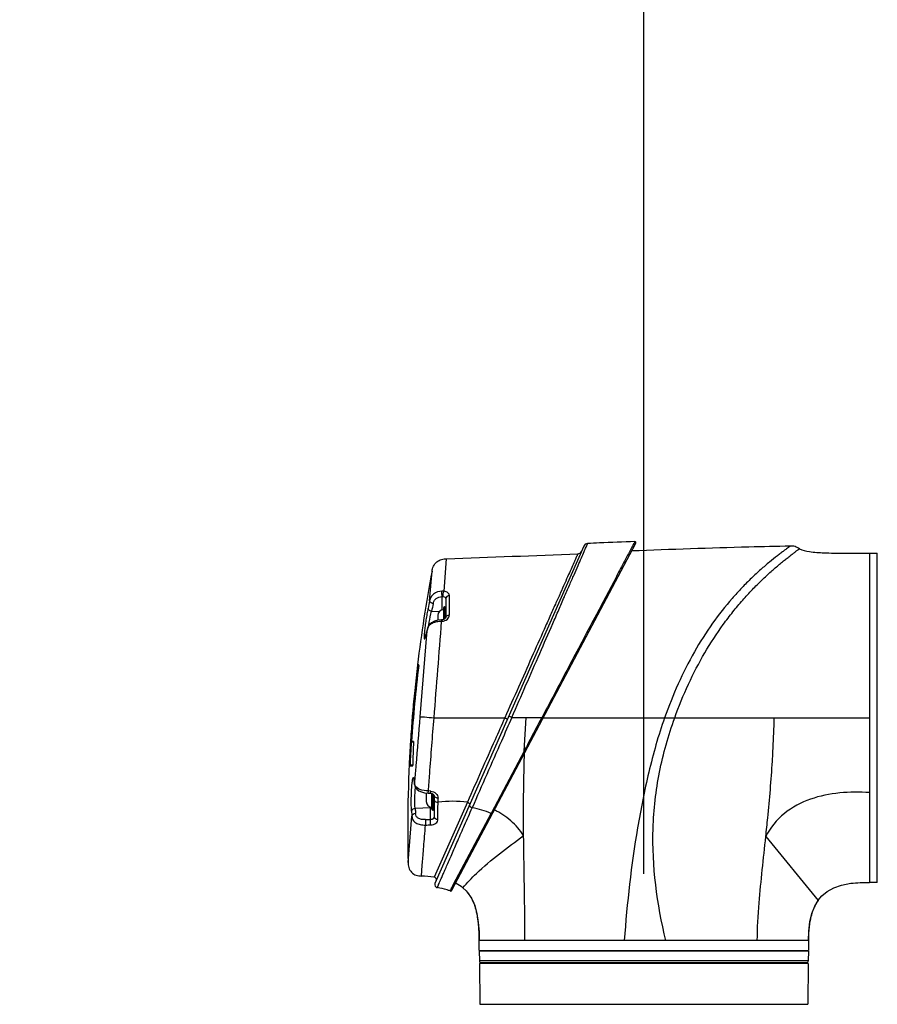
# Model space of a CAD drawing. Header units: millimetres. Extents: x 10 to 584, y 4 to 410.
# Tile 20 of 60: x 184 to 206, y 248 to 274. Entities that reach past the tile are written whole.
import ezdxf

# ---------------------------------------------------------------- set-up
doc = ezdxf.new("R2010")
doc.units = ezdxf.units.MM
doc.header["$LTSCALE"] = 32.67
doc.layers.get('0').update_dxf_attribs({"linetype": 'CONTINUOUS'})
doc.dimstyles.new('DIMSTYLE_1', dxfattribs={"dimtxt": 2.5, "dimasz": 3, "dimexe": 2, "dimexo": 1.5, "dimtad": 1, "dimlfac": 10, "dimzin": 0, "dimdsep": 46, "dimtxsty": 'Standard', "dimblk": '_FILLED', "dimblk1": '_FILLED', "dimblk2": '_FILLED', "dimcen": 0.09, "dimadec": 0, "dimazin": 0, "dimtp": 0.01, "dimtm": 0.01, "dimtfac": 1, "dimtofl": 0, "dimtmove": 0, "dimatfit": 3, "dimldrblk": '_FILLED', "dimfxl": 1, "dimtolj": 1, "dimtzin": 0, "dimarcsym": 0})

# ---------------------------------------------------------------- blocks, each defined once
blk = doc.blocks.new('_FILLED')
at = {"color": 0, "linetype": 'ByBlock'}
blk.add_solid([(0, 0), (-1, 0.1667), (-1, -0.1667)], dxfattribs=at)
blk = doc.blocks.new('*D7')
at = {"color": 7, "linetype": 'Continuous', "transparency": 16777216}
for p, q in [((200.342, 251.897), (200.342, 295.733)), ((213.492, 251.897), (213.492, 295.733)), ((206.917, 293.733), (184.032, 293.733)), ((200.342, 293.733), (206.917, 293.733)), ((213.492, 293.733), (206.917, 293.733))]:
    blk.add_line(p, q, dxfattribs=at)
at = {"color": 7, "linetype": 'Continuous', "transparency": 16777216, "xscale": 3, "yscale": 3, "zscale": 3, "rotation": 180}
blk.add_blockref('_FILLED', (200.342, 293.733), dxfattribs=at)
at = {"color": 7, "linetype": 'Continuous', "transparency": 16777216, "xscale": 3, "yscale": 3, "zscale": 3}
blk.add_blockref('_FILLED', (213.492, 293.733), dxfattribs=at)
at = {"color": 7, "linetype": 'Continuous', "transparency": 16777216, "insert": (199.032, 296.858), "char_height": 2.5, "width": 15, "attachment_point": 3, "line_spacing_factor": 0.9}
blk.add_mtext('131.50', dxfattribs=at)

msp = doc.modelspace()

# ---------------------------------------------------------------- linework, layer by layer
at = {"color": 7, "linetype": 'Continuous'}
for p, q in [((198.771, 260.4545), (194.8852, 251.6443)), ((195.3249, 251.4648), (200.1342, 260.5299)), ((195.1211, 259.2763), (195.1879, 260.1273)), ((206.2416, 260.2716), (206.2416, 251.6716)), ((206.2416, 260.2716), (206.4416, 260.2716)), ((206.4416, 251.6716), (206.4416, 260.2716)), ((194.7458, 259.0274), (194.808, 259.8018)), ((195.0718, 258.7875), (195.0718, 259.1396)), ((195.1666, 259.0823), (195.1666, 258.592)), ((195.2621, 258.6566), (195.2623, 259.159)), ((194.7966, 258.7533), (195, 258.7469)), ((195.1066, 258.8422), (195.1066, 258.5389)), ((195.1316, 258.8672), (195.1316, 258.5503)), ((195.1316, 258.8672), (195.1416, 258.8672)), ((195.1416, 258.5561), (195.1416, 258.8672)), ((194.9566, 258.6422), (194.9566, 258.5185)), ((195.0701, 258.5309), (195.0572, 258.53)), ((195.0574, 258.5261), (195.0595, 258.4909)), ((195.0595, 258.4909), (195.0725, 258.4918)), ((195.0702, 258.5304), (195.0701, 258.5309)), ((194.6744, 258.145), (194.6856, 258.2836)), ((194.6847, 258.2839), (194.6875, 258.2945)), ((194.6875, 258.2945), (194.6856, 258.2836)), ((194.6926, 258.3131), (194.6875, 258.2947)), ((194.6876, 258.2949), (194.6875, 258.2945)), ((194.4988, 255.9995), (194.6744, 258.145)), ((194.6302, 258.0725), (194.6304, 258.0732)), ((194.645, 258.1287), (194.6387, 258.1055)), ((194.6487, 258.1432), (194.645, 258.1287)), ((194.6487, 258.143), (194.647, 258.1328)), ((194.647, 258.1328), (194.6496, 258.143)), ((194.4279, 257.3502), (194.4282, 257.3502)), ((194.4633, 257.3502), (194.4399, 257.3502)), ((194.459, 257.3402), (194.4622, 257.3402)), ((194.462, 257.3399), (194.4633, 257.3502)), ((194.293, 256.0148), (194.2902, 255.9814)), ((194.2936, 255.9811), (194.2962, 256.0142)), ((194.8603, 255.9714), (196.7103, 255.9709)), ((196.8923, 255.9805), (197.2663, 255.9813)), ((197.2134, 255.0999), (197.2664, 255.9812)), ((197.2664, 255.9812), (197.6806, 255.9821)), ((197.6849, 255.9902), (197.6806, 255.9821)), ((197.7158, 255.9716), (198.8879, 255.9716)), ((198.8879, 255.9716), (200.8851, 255.9716)), ((200.8851, 255.9716), (206.2416, 255.9716)), ((203.7484, 255.8608), (203.7522, 255.9716)), ((194.2475, 255.3885), (194.2453, 255.3535)), ((194.2734, 255.3882), (194.2527, 255.3882)), ((194.2644, 255.337), (194.2654, 255.3524)), ((194.2654, 255.3524), (194.2675, 255.3874)), ((194.2695, 255.3367), (194.2706, 255.3521)), ((194.2704, 255.3521), (194.2695, 255.3367)), ((194.2726, 255.3882), (194.2704, 255.3521)), ((194.2706, 255.3521), (194.273, 255.3882)), ((194.324, 255.352), (194.2726, 255.352)), ((194.2923, 255.352), (194.2916, 255.342)), ((194.2916, 255.342), (194.3236, 255.342)), ((197.2131, 255.1), (196.3585, 253.4885)), ((197.2158, 255.1043), (197.2134, 255.0999)), ((194.2129, 254.7308), (194.2124, 254.7197)), ((194.2124, 254.7197), (194.3042, 254.7197)), ((194.3045, 254.7297), (194.233, 254.7297)), ((194.3042, 254.7197), (194.3044, 254.7302)), ((194.3389, 254.3388), (194.3403, 254.3291)), ((194.3403, 254.3291), (194.3399, 254.3453)), ((194.342, 254.3292), (194.3399, 254.3453)), ((194.3403, 254.329), (194.3403, 254.3291)), ((194.3443, 254.3119), (194.342, 254.3292)), ((194.3514, 254.2447), (194.3491, 254.2617)), ((194.3537, 254.228), (194.3514, 254.2447)), ((194.3533, 254.245), (194.36, 254.3256)), ((194.3537, 254.228), (194.3533, 254.245)), ((194.355, 254.2191), (194.3537, 254.228)), ((194.6566, 254.0107), (194.6566, 253.7817)), ((194.7093, 254.0058), (194.771, 254.002)), ((194.7741, 254.0552), (194.7122, 254.059)), ((194.8066, 253.5817), (194.8066, 253.9941)), ((194.8316, 253.9811), (194.8316, 253.5567)), ((194.8416, 253.5567), (194.8416, 253.9728)), ((194.8666, 253.925), (194.8666, 253.3849)), ((194.9639, 253.7684), (194.9641, 253.8744)), ((194.7718, 253.6198), (194.3672, 253.6038)), ((194.7718, 253.3135), (194.7718, 253.6363)), ((195.7321, 253.7679), (194.8612, 251.8088)), ((194.1823, 252.1945), (194.283, 253.3973)), ((194.8316, 253.5567), (194.8416, 253.5567)), ((195.3699, 251.6219), (196.3503, 253.4737)), ((196.3585, 253.4885), (196.3506, 253.4736)), ((203.5311, 252.8679), (204.8969, 251.2004)), ((206.4416, 251.6716), (206.2416, 251.6716)), ((195.2779, 251.4477), (195.2935, 251.4772)), ((195.7008, 251.4516), (195.6105, 251.5331)), ((204.6806, 250.64), (204.7334, 250.8581)), ((204.6509, 250.4008), (204.6806, 250.64)), ((204.6416, 250.1516), (204.6509, 250.4008)), ((196.0416, 249.8916), (196.0416, 250.1516)), ((204.6416, 250.1516), (196.0416, 250.1516)), ((204.6416, 250.1516), (204.6416, 249.8916)), ((196.0416, 249.8916), (204.6416, 249.8916)), ((196.0416, 249.8716), (196.0443, 249.626)), ((204.6415, 249.8716), (196.0416, 249.8716)), ((196.4486, 249.8916), (196.4486, 249.8716)), ((204.2346, 249.8916), (204.2346, 249.8716)), ((204.6416, 249.8716), (204.6389, 249.626)), ((204.6389, 249.626), (196.0443, 249.626)), ((196.045, 249.5566), (196.0588, 248.4866)), ((204.6381, 249.5566), (196.0451, 249.5566)), ((196.0943, 249.5766), (204.5889, 249.5766)), ((196.4486, 249.5766), (196.4486, 249.5566)), ((204.2346, 249.5766), (204.2346, 249.5566)), ((204.6381, 249.5566), (204.6243, 248.4866)), ((196.0589, 248.4866), (204.6243, 248.4866))]:
    msp.add_line(p, q, dxfattribs=at)
for points in [[(195.0572, 258.53), (194.9586, 258.519), (194.8737, 258.4949), (194.7978, 258.455), (194.7404, 258.4039), (194.7084, 258.3549), (194.6926, 258.3131)], [(195.1666, 258.592), (195.1661, 258.5877), (195.1599, 258.5743), (195.1433, 258.5571), (195.1171, 258.5419), (195.085, 258.5327), (195.0701, 258.5309)], [(194.6387, 258.1055), (194.6335, 258.0884), (194.6297, 258.0774), (194.6283, 258.074)], [(194.3349, 254.3601), (194.335, 254.3598), (194.3366, 254.3528), (194.3389, 254.3388)], [(194.355, 254.2191), (194.3606, 254.1912), (194.3745, 254.1543), (194.4065, 254.1091), (194.4622, 254.0655), (194.5337, 254.0337), (194.6141, 254.0148), (194.7093, 254.0058)], [(194.771, 254.002), (194.7818, 254.0008), (194.8106, 253.993), (194.8356, 253.9788), (194.8545, 253.9596), (194.8648, 253.9381), (194.8666, 253.925)], [(204.9013, 251.2065), (204.9944, 251.3175), (205.1347, 251.4359), (205.3069, 251.5318), (205.5079, 251.6013), (205.7493, 251.6469)], [(195.7008, 251.4516), (195.7296, 251.4199), (195.8402, 251.2601), (195.9232, 251.0706), (195.981, 250.8576), (196.0174, 250.6265), (196.0366, 250.3802), (196.0416, 250.1516)], [(204.7334, 250.8581), (204.8106, 251.054), (204.8969, 251.2003)]]:
    msp.add_lwpolyline(points, dxfattribs=at)
for centre, radius, start, end in [((198.6151, 260.3584), 0.1038, 272.24133, 336.2), ((198.879, 260.4069), 0.118, 92.23805, 156.2), ((171.2304, 951.9484), 692.2358, 271.9833335, 272.2675346), ((230.1718, 253.0637), 36, 169.21232, 173.16161), ((195.0808, 259.0109), 0.2684, 81.36314, 93.02667), ((217.2166, 254.1031), 23.004, 167.63957, 168.14435), ((217.2383, 254.0423), 22.9309, 167.63992, 168.14464), ((195.1066, 258.6422), 0.15, 90, 180), ((195.1316, 258.8422), 0.025, 90, 180), ((195.1416, 258.8422), 0.025, 0, 90), ((-368.3032, 301.7495), 565.021, 355.352795, 355.609076), ((201.3436, 258.9037), 6.2847, 183.56285, 183.75841), ((208.2419, 254.7434), 14.0119, 165.36396, 165.95836), ((208.1865, 254.7465), 13.9566, 165.31895, 165.91512), ((195.3326, 258.1151), 0.6686, 164.48036, 165.39949), ((229.4781, 253.0185), 35.3049, 172.95243, 176.15144), ((229.9176, 252.9584), 35.7252, 172.95539, 176.15841), ((229.4784, 253.0171), 35.2852, 172.96251, 176.14693), ((227.9449, 253.3642), 33.7529, 173.21785, 175.49701), ((226.5458, 253.3585), 32.362, 174.22803, 175.29197), ((226.5366, 253.3593), 32.3528, 175.35134, 176.40407), ((227.9266, 253.3657), 33.7346, 175.5535, 176.56299), ((230.1718, 253.0637), 36, 176.35316, 181.38346), ((226.525, 253.36), 32.3411, 176.46614, 177.57079), ((226.5265, 253.3633), 32.3224, 176.49911, 177.57712), ((226.4431, 254.0308), 32.1463, 177.64451, 178.75333), ((193.786, 254.276), 0.5583, 7.13141, 8.98085), ((203.005, 255.4312), 8.7345, 187.24898, 187.69515), ((202.9475, 255.4403), 8.677, 187.47262, 187.9181), ((209.4779, 254.7114), 15.1512, 184.19224, 184.6932), ((194.8066, 253.7817), 0.15, 180, 270), ((21.5015, 254.1305), 173.4629, 359.733047, 359.880442), ((209.4228, 254.6403), 15.1908, 184.19258, 184.69369), ((194.8316, 253.5817), 0.025, 180, 270), ((194.8416, 253.5817), 0.025, 270, 360), ((194.0677, 310.4842), 57.1749, 270.57187, 270.70559), ((194.0621, 310.2118), 57.0449, 270.57933, 270.71358), ((194.8529, 251.7408), 0.0685, 336.19988, 83.00753), ((194.9575, 251.6124), 0.079, 156.19987, 260.74286), ((194.9563, 250.6398), 1.1095, 64.16473, 65.21034), ((195.0877, 250.8641), 0.8491, 40.53065, 43.7783), ((195.0589, 250.8402), 0.8865, 34.39686, 40.49517), ((194.8435, 250.714), 1.1365, 23.3681, 27.7665), ((194.3573, 250.5353), 1.655, 14.51791, 17.74499), ((205.6981, 250.6334), 0.9815, 144.27274, 144.71574), ((193.5176, 250.3537), 2.5145, 8.02144, 10.27429), ((206.296, 250.37), 1.6371, 162.59792, 164.29046), ((192.251, 250.2133), 3.7893, 3.32608, 4.81012), ((207.199, 250.2096), 2.5553, 173.13374, 175.58893), ((196.0942, 249.6266), 0.05, 180.64214, 270), ((204.5889, 249.6266), 0.05, 270, 359.35786)]:
    msp.add_arc(centre, radius, start, end, dxfattribs=at)
for points, knots in [([(200.1077, 260.5723), (199.7997, 260.5607), (199.3886, 260.5449), (198.9775, 260.5289), (198.8744, 260.5248)], [0, 0, 0, 0, 0.7490821, 1, 1, 1, 1]), ([(200.1077, 260.5723), (200.1086, 260.5723), (200.1069, 260.5654), (200.1024, 260.5598), (200.094, 260.5437), (200.0767, 260.5146), (200.0488, 260.4625), (200.0255, 260.4177), (200.0121, 260.3918)], [0, 0, 0, 0, 0.0140531, 0.0619461, 0.1435669, 0.2569117, 0.5724159, 1, 1, 1, 1]), ([(196.8923, 255.9805), (197.0158, 256.2631), (197.2603, 256.8206), (197.6168, 257.6376), (197.902, 258.292), (198.1159, 258.7831), (198.2616, 259.1174), (198.3948, 259.4234), (198.5142, 259.6971), (198.6179, 259.9357), (198.7052, 260.1362), (198.7679, 260.2783), (198.8073, 260.3714), (198.8298, 260.4256), (198.8489, 260.4658), (198.8635, 260.4995), (198.8731, 260.5106), (198.8763, 260.5249), (198.8744, 260.5248)], [0, 0, 0, 0, 0.1866214, 0.3683051, 0.5392712, 0.618523, 0.6923768, 0.7599302, 0.8203977, 0.8730509, 0.9173489, 0.9527608, 0.9669047, 0.978633, 0.98794, 0.9947256, 0.9988105, 1, 1, 1, 1]), ([(200.0121, 260.3918), (199.9635, 260.2983), (199.8447, 260.076), (199.5425, 259.5024), (199.0604, 258.5921), (198.4033, 257.3472), (197.9298, 256.4537), (197.6849, 255.9902)], [0, 0, 0, 0, 0.0634637, 0.1518765, 0.3906945, 0.6841208, 1, 1, 1, 1]), ([(204.1687, 260.4552), (203.8093, 260.4474), (202.4285, 260.4143), (201.0481, 260.3675), (200.0272, 260.3291)], [0, 0, 0, 0, 0.2603082, 1, 1, 1, 1]), ([(204.1687, 260.4552), (204.1675, 260.4552), (204.1642, 260.4506), (204.155, 260.4458), (204.1412, 260.4346), (204.1124, 260.4142), (204.0658, 260.3799), (203.9986, 260.3306), (203.9187, 260.2705), (203.7924, 260.1733), (203.6163, 260.0321), (203.3906, 259.8385), (203.1488, 259.6158), (202.8981, 259.3637), (202.5473, 258.9798), (202.1161, 258.4306), (201.6422, 257.6849), (201.2242, 256.8573), (200.9906, 256.2716), (200.8851, 255.9716)], [0, 0, 0, 0, 0.0006552, 0.0025774, 0.0056962, 0.0099302, 0.0214114, 0.0363683, 0.0542114, 0.0744924, 0.1209987, 0.1740213, 0.2323555, 0.2955266, 0.3627379, 0.5083912, 0.6656476, 0.8311181, 1, 1, 1, 1]), ([(201.1505, 255.9716), (201.2575, 256.2687), (201.4938, 256.8473), (201.9174, 257.6633), (202.321, 258.2868), (202.664, 258.7369), (202.9193, 259.0409), (203.173, 259.3174), (203.4217, 259.5652), (203.6591, 259.785), (203.8492, 259.9486), (203.9908, 260.0651), (204.0863, 260.1417), (204.1732, 260.2097), (204.2495, 260.2681), (204.3057, 260.3103), (204.3434, 260.3383), (204.3661, 260.3547), (204.3828, 260.3675), (204.3983, 260.377), (204.4017, 260.382), (204.4098, 260.385), (204.4088, 260.3854)], [0, 0, 0, 0, 0.1700335, 0.335933, 0.4943541, 0.5691654, 0.6404994, 0.7080256, 0.771113, 0.8294443, 0.8821693, 0.9061098, 0.9281731, 0.948094, 0.9654949, 0.9799383, 0.9858796, 0.9908676, 0.9948288, 0.9976999, 0.9994282, 1, 1, 1, 1]), ([(204.4088, 260.3854), (204.3703, 260.4037), (204.2998, 260.4567), (204.2109, 260.4561), (204.1687, 260.4552)], [0, 0, 0, 0, 0.502819, 1, 1, 1, 1]), ([(204.4088, 260.3854), (204.4904, 260.3464), (204.7065, 260.2979), (205.0958, 260.2747), (205.6206, 260.2708), (206.0174, 260.2716), (206.2416, 260.2716)], [0, 0, 0, 0, 0.1471275, 0.354245, 0.6353241, 1, 1, 1, 1]), ([(194.8081, 259.8021), (194.8163, 259.8451), (194.8382, 259.9355), (194.9269, 260.0478), (195.0515, 260.1183), (195.1441, 260.1258), (195.1879, 260.1273)], [0, 0, 0, 0, 0.2398739, 0.5000916, 0.7601916, 1, 1, 1, 1]), ([(198.6192, 260.2547), (198.621, 260.2547), (198.6175, 260.2413), (198.6087, 260.2309), (198.5945, 260.1991), (198.576, 260.1612), (198.554, 260.11), (198.5158, 260.0221), (198.4554, 259.8878), (198.3706, 259.6985), (198.2704, 259.473), (198.1549, 259.2146), (198.0262, 258.926), (197.8855, 258.6107), (197.6791, 258.148), (197.4042, 257.5318), (197.0622, 256.7624), (196.8279, 256.2374), (196.7103, 255.9709)], [0, 0, 0, 0, 0.0011767, 0.0052482, 0.0120332, 0.0213618, 0.0331272, 0.0473094, 0.0828053, 0.127233, 0.1800075, 0.2406036, 0.3082589, 0.3821651, 0.4614316, 0.6322849, 0.8137116, 1, 1, 1, 1]), ([(195.0666, 259.279), (194.9892, 259.275), (194.8724, 259.2394), (194.7718, 259.1275), (194.753, 259.0599), (194.7458, 259.0274)], [0, 0, 0, 0, 0.5307775, 0.7718324, 1, 1, 1, 1]), ([(195.0718, 259.1396), (195.0704, 259.1507), (195.066, 259.197), (195.0636, 259.2438), (195.0666, 259.279)], [0, 0, 0, 0, 0.2410223, 1, 1, 1, 1]), ([(195.0959, 259.1394), (195.0948, 259.1638), (195.0998, 259.2104), (195.1111, 259.2564), (195.121, 259.2764)], [0, 0, 0, 0, 0.5224578, 1, 1, 1, 1]), ([(195.2623, 259.159), (195.2621, 259.1727), (195.255, 259.202), (195.2103, 259.2528), (195.1576, 259.2706), (195.1211, 259.2763)], [0, 0, 0, 0, 0.2089992, 0.4383229, 1, 1, 1, 1]), ([(194.8389, 258.9508), (194.8267, 258.9529), (194.7882, 258.963), (194.7434, 258.9982), (194.7458, 259.0273)], [0, 0, 0, 0, 0.2983133, 1, 1, 1, 1]), ([(194.8389, 258.9508), (194.8444, 258.9759), (194.8568, 259.0268), (194.9298, 259.1109), (195.0153, 259.1366), (195.0718, 259.1396)], [0, 0, 0, 0, 0.238608, 0.4749406, 1, 1, 1, 1]), ([(195.0959, 259.1394), (195.114, 259.1373), (195.1475, 259.1288), (195.1666, 259.0965), (195.1666, 259.0823)], [0, 0, 0, 0, 0.5620648, 1, 1, 1, 1]), ([(195.2623, 259.159), (195.2383, 259.1582), (195.1927, 259.1457), (195.1666, 259.1023), (195.1666, 259.0823)], [0, 0, 0, 0, 0.5467248, 1, 1, 1, 1]), ([(194.7033, 258.8292), (194.6933, 258.7819), (194.6742, 258.6814), (194.6487, 258.5273), (194.63, 258.3957), (194.6176, 258.2945), (194.6103, 258.2265), (194.6051, 258.1666), (194.6018, 258.1165), (194.6009, 258.0776), (194.6015, 258.0526), (194.6041, 258.0391), (194.6056, 258.0335), (194.6094, 258.0304), (194.6136, 258.0334), (194.6169, 258.0386), (194.6234, 258.0518), (194.6273, 258.0636), (194.6302, 258.0725)], [0, 0, 0, 0, 0.1697951, 0.3589095, 0.5478989, 0.6360727, 0.7167712, 0.7877487, 0.8470098, 0.8929158, 0.9243234, 0.9344374, 0.9409722, 0.9447619, 0.9490157, 0.9563089, 0.9671965, 1, 1, 1, 1]), ([(194.7966, 258.7533), (194.7843, 258.7553), (194.7458, 258.7652), (194.701, 258.8002), (194.7033, 258.8292)], [0, 0, 0, 0, 0.2987474, 1, 1, 1, 1]), ([(194.7175, 258.3686), (194.7227, 258.4016), (194.7447, 258.5306), (194.7717, 258.6589), (194.7966, 258.7533)], [0, 0, 0, 0, 0.2549084, 1, 1, 1, 1]), ([(195.0595, 258.4909), (195.0154, 258.4876), (194.9296, 258.482), (194.8148, 258.4426), (194.7256, 258.3815), (194.6962, 258.3218), (194.6884, 258.294)], [0, 0, 0, 0, 0.2966635, 0.5718775, 0.8062381, 1, 1, 1, 1]), ([(195.0572, 258.53), (195.0569, 258.53), (195.0577, 258.5278), (195.0573, 258.5271), (195.0574, 258.5261)], [0, 0, 0, 0, 0.2461395, 1, 1, 1, 1]), ([(195.0711, 258.5132), (195.0709, 258.5155), (195.0707, 258.5214), (195.0697, 258.5273), (195.0701, 258.5308)], [0, 0, 0, 0, 0.402874, 1, 1, 1, 1]), ([(195.0725, 258.4918), (195.121, 258.4957), (195.1933, 258.5221), (195.2515, 258.5943), (195.2617, 258.6366), (195.2621, 258.6566)], [0, 0, 0, 0, 0.5377164, 0.7794367, 1, 1, 1, 1]), ([(195.1666, 258.592), (195.1666, 258.6095), (195.1964, 258.6477), (195.2385, 258.6559), (195.2621, 258.6566)], [0, 0, 0, 0, 0.4247923, 1, 1, 1, 1]), ([(194.6304, 258.0732), (194.6318, 258.0774), (194.6378, 258.0972), (194.6431, 258.1171), (194.647, 258.1328)], [0, 0, 0, 0, 0.214597, 1, 1, 1, 1]), ([(194.36, 254.3256), (194.3711, 254.4584), (194.4178, 255.0164), (194.4644, 255.5743), (194.4988, 255.9995)], [0, 0, 0, 0, 0.2381598, 1, 1, 1, 1]), ([(194.4989, 255.9995), (194.535, 255.998), (194.6554, 255.9873), (194.7759, 255.9783), (194.8603, 255.9714)], [0, 0, 0, 0, 0.2988279, 1, 1, 1, 1]), ([(194.7125, 254.059), (194.7243, 254.2093), (194.7725, 254.8468), (194.8205, 255.4844), (194.8604, 255.9714)], [0, 0, 0, 0, 0.2357563, 1, 1, 1, 1]), ([(196.7103, 255.9709), (196.6249, 255.7786), (196.2981, 255.0446), (195.9723, 254.3101), (195.732, 253.7679)], [0, 0, 0, 0, 0.2618126, 1, 1, 1, 1]), ([(196.8922, 255.9804), (196.802, 255.7739), (196.4573, 254.9865), (196.1121, 254.1994), (195.8568, 253.6189)], [0, 0, 0, 0, 0.2621973, 1, 1, 1, 1]), ([(196.7103, 255.9709), (196.719, 255.9671), (196.7356, 255.9597), (196.7548, 255.9521), (196.7684, 255.9457), (196.7743, 255.9447), (196.7798, 255.9399), (196.7805, 255.9415)], [0, 0, 0, 0, 0.3719419, 0.7094297, 0.8377727, 0.929985, 1, 1, 1, 1]), ([(196.8922, 255.9804), (196.8822, 255.9848), (196.8634, 255.9931), (196.8408, 256.0028), (196.8263, 256.0085), (196.8186, 256.0119), (196.8151, 256.0125), (196.8125, 256.014), (196.8123, 256.0135)], [0, 0, 0, 0, 0.3786945, 0.7162688, 0.8424825, 0.9321947, 0.9834409, 1, 1, 1, 1]), ([(197.6806, 255.9821), (197.563, 255.763), (197.4094, 255.4697), (197.2547, 255.177), (197.2158, 255.1043)], [0, 0, 0, 0, 0.7511365, 1, 1, 1, 1]), ([(197.712, 255.9643), (197.7123, 255.9655), (197.7065, 255.9668), (197.7018, 255.9711), (197.6915, 255.9761), (197.6846, 255.98), (197.6807, 255.9821)], [0, 0, 0, 0, 0.0979675, 0.3253478, 0.629235, 1, 1, 1, 1]), ([(200.8851, 255.9716), (200.7213, 255.5056), (200.4531, 254.5525), (200.0702, 252.6131), (199.9022, 251.1372), (199.8326, 250.1516)], [0, 0, 0, 0, 0.249927, 0.4999693, 1, 1, 1, 1]), ([(200.9194, 250.1516), (200.6843, 251.106), (200.4897, 252.5938), (200.712, 254.557), (200.9836, 255.5084), (201.1505, 255.9716)], [0, 0, 0, 0, 0.4995319, 0.749785, 1, 1, 1, 1]), ([(203.7022, 254.8386), (203.7072, 254.9233), (203.7263, 255.2639), (203.7395, 255.6048), (203.7483, 255.8609)], [0, 0, 0, 0, 0.2488012, 1, 1, 1, 1]), ([(197.2023, 252.8943), (197.2007, 253.0816), (197.1972, 253.8004), (197.2064, 254.5194), (197.2262, 255.0505)], [0, 0, 0, 0, 0.2606361, 1, 1, 1, 1]), ([(197.247, 255.0878), (197.2464, 255.0868), (197.2414, 255.0878), (197.2313, 255.0909), (197.2207, 255.096), (197.2134, 255.0999)], [0, 0, 0, 0, 0.0997676, 0.3102622, 1, 1, 1, 1]), ([(203.5311, 252.8679), (203.5481, 253.0299), (203.6158, 253.6858), (203.6725, 254.343), (203.7023, 254.8386)], [0, 0, 0, 0, 0.2470795, 1, 1, 1, 1]), ([(194.2727, 253.5297), (194.2694, 253.5759), (194.2655, 253.6785), (194.2651, 253.8406), (194.2696, 254.0112), (194.2773, 254.1488), (194.2859, 254.2468), (194.2926, 254.3057), (194.2998, 254.352), (194.3061, 254.3819), (194.312, 254.3985), (194.3154, 254.4054), (194.3199, 254.4096), (194.3251, 254.4072), (194.3282, 254.4011), (194.3336, 254.3866), (194.3358, 254.3732), (194.3374, 254.3631)], [0, 0, 0, 0, 0.1482886, 0.3290379, 0.5193744, 0.6952221, 0.7706916, 0.8346273, 0.8850944, 0.9207657, 0.9327926, 0.9409624, 0.9458915, 0.950112, 0.956909, 0.9673551, 1, 1, 1, 1]), ([(194.3672, 253.6038), (194.3592, 253.6911), (194.3585, 253.8741), (194.3672, 254.0566), (194.3776, 254.151)], [0, 0, 0, 0, 0.4801414, 1, 1, 1, 1]), ([(194.7123, 254.059), (194.6368, 254.0639), (194.5111, 254.0782), (194.3855, 254.1516), (194.3642, 254.2005)], [0, 0, 0, 0, 0.5865412, 1, 1, 1, 1]), ([(194.7093, 254.0058), (194.7081, 254.0063), (194.7112, 254.0133), (194.7092, 254.0225), (194.7115, 254.0398), (194.7118, 254.0522), (194.7123, 254.059)], [0, 0, 0, 0, 0.0730997, 0.2887353, 0.6137068, 1, 1, 1, 1]), ([(194.771, 254.002), (194.7701, 254.003), (194.7726, 254.0089), (194.7712, 254.019), (194.7732, 254.0358), (194.7736, 254.0483), (194.7741, 254.0551)], [0, 0, 0, 0, 0.0730689, 0.2886513, 0.6136002, 1, 1, 1, 1]), ([(194.7741, 254.0551), (194.8232, 254.052), (194.9189, 254.0146), (194.9642, 253.919), (194.9641, 253.8743)], [0, 0, 0, 0, 0.5240792, 1, 1, 1, 1]), ([(194.9641, 253.8743), (194.9519, 253.8745), (194.9168, 253.8773), (194.8666, 253.8993), (194.8666, 253.925)], [0, 0, 0, 0, 0.3223041, 1, 1, 1, 1]), ([(206.2416, 254.0159), (205.9817, 254.0332), (205.4588, 254.0325), (204.6871, 253.8798), (203.9836, 253.516), (203.6437, 253.0997), (203.5311, 252.8679)], [0, 0, 0, 0, 0.2509846, 0.5015677, 0.7516459, 1, 1, 1, 1]), ([(194.3672, 253.6038), (194.3444, 253.6022), (194.3014, 253.5892), (194.2742, 253.5493), (194.2727, 253.5297)], [0, 0, 0, 0, 0.538058, 1, 1, 1, 1]), ([(194.8666, 253.8212), (194.8666, 253.8144), (194.8756, 253.793), (194.9133, 253.7737), (194.9459, 253.7687), (194.964, 253.7684)], [0, 0, 0, 0, 0.1708312, 0.5442211, 1, 1, 1, 1]), ([(194.9448, 251.5344), (194.9439, 251.5345), (194.9478, 251.5393), (194.9485, 251.5447), (194.9548, 251.5567), (194.9611, 251.5718), (194.9699, 251.5917), (194.985, 251.6264), (195.0086, 251.6808), (195.0425, 251.7591), (195.0841, 251.8549), (195.1334, 251.9676), (195.2133, 252.1504), (195.3295, 252.4162), (195.4868, 252.7757), (195.6655, 253.1829), (195.7913, 253.4693), (195.8568, 253.6189)], [0, 0, 0, 0, 0.0011461, 0.0045078, 0.0099242, 0.0173558, 0.0267981, 0.0382687, 0.0673974, 0.1049198, 0.1508411, 0.2050168, 0.2671602, 0.4138133, 0.587528, 0.7846368, 1, 1, 1, 1]), ([(195.7321, 253.7679), (195.7466, 253.7624), (195.7709, 253.7491), (195.7912, 253.7265), (195.7937, 253.7144)], [0, 0, 0, 0, 0.5562927, 1, 1, 1, 1]), ([(195.7893, 253.6942), (195.7839, 253.6819), (195.8052, 253.6429), (195.8361, 253.627), (195.8568, 253.6189)], [0, 0, 0, 0, 0.3763761, 1, 1, 1, 1]), ([(194.3775, 253.4717), (194.3546, 253.47), (194.3117, 253.4568), (194.2845, 253.4169), (194.283, 253.3973)], [0, 0, 0, 0, 0.5380453, 1, 1, 1, 1]), ([(194.2831, 253.3973), (194.2856, 253.366), (194.2982, 253.2967), (194.3834, 253.2178), (194.5024, 253.1733), (194.5924, 253.1696), (194.6389, 253.1699)], [0, 0, 0, 0, 0.2004892, 0.4303739, 0.703313, 1, 1, 1, 1]), ([(194.6384, 253.3123), (194.6028, 253.3121), (194.5363, 253.3121), (194.4484, 253.3407), (194.3861, 253.3972), (194.3794, 253.4481), (194.3775, 253.4717)], [0, 0, 0, 0, 0.3109472, 0.5744339, 0.7930748, 1, 1, 1, 1]), ([(194.8666, 253.3849), (194.8666, 253.3652), (194.8413, 253.3217), (194.7951, 253.313), (194.7718, 253.3135)], [0, 0, 0, 0, 0.458173, 1, 1, 1, 1]), ([(194.8666, 253.3849), (194.8666, 253.3679), (194.8971, 253.3304), (194.9388, 253.3229), (194.9625, 253.3223)], [0, 0, 0, 0, 0.4189641, 1, 1, 1, 1]), ([(196.3898, 253.4722), (196.3886, 253.47), (196.376, 253.4617), (196.3604, 253.4683), (196.3503, 253.4737)], [0, 0, 0, 0, 0.180358, 1, 1, 1, 1]), ([(197.2023, 252.8942), (197.1079, 253.0368), (196.8829, 253.3003), (196.5918, 253.4893), (196.4374, 253.5624)], [0, 0, 0, 0, 0.5002763, 1, 1, 1, 1]), ([(194.531, 251.8362), (194.5323, 251.8375), (194.5301, 251.846), (194.5338, 251.8609), (194.5342, 251.8885), (194.5374, 251.9258), (194.5405, 251.9742), (194.547, 252.06), (194.5574, 252.1937), (194.573, 252.3845), (194.5921, 252.6143), (194.6143, 252.8804), (194.6304, 253.0697), (194.6389, 253.1699)], [0, 0, 0, 0, 0.0040613, 0.0161959, 0.036345, 0.0644827, 0.1006586, 0.1449345, 0.2575401, 0.4011707, 0.5741913, 0.7745953, 1, 1, 1, 1]), ([(194.6384, 253.3123), (194.6377, 253.3024), (194.6358, 253.2549), (194.6362, 253.2073), (194.6389, 253.1698)], [0, 0, 0, 0, 0.20965, 1, 1, 1, 1]), ([(194.7726, 253.1713), (194.7718, 253.1821), (194.7697, 253.2295), (194.7693, 253.277), (194.7718, 253.3135)], [0, 0, 0, 0, 0.2279427, 1, 1, 1, 1]), ([(194.7725, 253.1713), (194.82, 253.1735), (194.8923, 253.192), (194.9526, 253.261), (194.9614, 253.3025), (194.9625, 253.3223)], [0, 0, 0, 0, 0.5377163, 0.7754544, 1, 1, 1, 1]), ([(195.6105, 251.5331), (195.7231, 251.6626), (196.21, 252.1644), (196.7774, 252.5805), (197.2023, 252.8943)], [0, 0, 0, 0, 0.2446237, 1, 1, 1, 1]), ([(197.2355, 250.1516), (197.2355, 250.2942), (197.2319, 251.2085), (197.2086, 252.1226), (197.2023, 252.8943)], [0, 0, 0, 0, 0.156016, 1, 1, 1, 1]), ([(203.308, 250.1516), (203.308, 250.4797), (203.3647, 251.388), (203.4703, 252.2905), (203.5311, 252.8679)], [0, 0, 0, 0, 0.3610612, 1, 1, 1, 1]), ([(194.1823, 252.1946), (194.1835, 252.1487), (194.19, 252.0531), (194.2656, 251.9263), (194.39, 251.8467), (194.4853, 251.8386), (194.531, 251.8362)], [0, 0, 0, 0, 0.244565, 0.5007769, 0.7559653, 1, 1, 1, 1]), ([(195.2935, 251.4772), (195.2979, 251.4855), (195.3236, 251.5336), (195.3489, 251.5819), (195.3699, 251.6219)], [0, 0, 0, 0, 0.1718085, 1, 1, 1, 1]), ([(195.2779, 251.4477), (195.2526, 251.4579), (195.1443, 251.4964), (195.0313, 251.5203), (194.9448, 251.5344)], [0, 0, 0, 0, 0.2373052, 1, 1, 1, 1]), ([(195.2779, 251.4477), (195.2861, 251.4444), (195.3058, 251.4437), (195.3206, 251.4569), (195.3248, 251.4648)], [0, 0, 0, 0, 0.4950106, 1, 1, 1, 1]), ([(195.9335, 251.0397), (195.93, 251.0507), (195.9159, 251.0929), (195.8999, 251.1345), (195.8868, 251.1648)], [0, 0, 0, 0, 0.2579773, 1, 1, 1, 1]), ([(204.8084, 251.0495), (204.8008, 251.0338), (204.7724, 250.972), (204.749, 250.9079), (204.7338, 250.8596)], [0, 0, 0, 0, 0.2561192, 1, 1, 1, 1]), ([(195.9918, 250.8022), (195.9895, 250.815), (195.98, 250.8646), (195.9688, 250.9139), (195.9594, 250.9502)], [0, 0, 0, 0, 0.2585314, 1, 1, 1, 1]), ([(204.72, 250.8133), (204.716, 250.799), (204.7013, 250.7437), (204.6892, 250.6876), (204.6816, 250.6459)], [0, 0, 0, 0, 0.259276, 1, 1, 1, 1]), ([(196.0269, 250.5311), (196.0256, 250.546), (196.0203, 250.604), (196.0136, 250.6618), (196.0075, 250.7046)], [0, 0, 0, 0, 0.2584319, 1, 1, 1, 1]), ([(204.6816, 250.6459), (204.6796, 250.6346), (204.6721, 250.5911), (204.6659, 250.5475), (204.662, 250.5151)], [0, 0, 0, 0, 0.2609798, 1, 1, 1, 1]), ([(196.0416, 250.1516), (196.0416, 250.1761), (196.041, 250.27), (196.0379, 250.3639), (196.0338, 250.4332)], [0, 0, 0, 0, 0.2609941, 1, 1, 1, 1]), ([(204.6513, 250.4062), (204.6491, 250.378), (204.6439, 250.2932), (204.6416, 250.2082), (204.6416, 250.1516)], [0, 0, 0, 0, 0.3328455, 1, 1, 1, 1])]:
    msp.add_open_spline(points, degree=3, knots=knots, dxfattribs=at)
for points in [[(200.1342, 260.5299), (200.1387, 260.5384), (200.1384, 260.562), (200.1173, 260.5725), (200.1077, 260.5723)], [(195.0718, 259.1396), (195.0798, 259.1407), (195.0879, 259.1404), (195.0959, 259.1394)], [(194.3559, 254.2285), (194.3549, 254.234), (194.3541, 254.2395), (194.3533, 254.245)], [(194.3642, 254.2005), (194.3603, 254.2094), (194.3578, 254.2189), (194.3559, 254.2285)], [(194.8069, 253.6261), (194.7956, 253.6224), (194.7837, 253.6203), (194.7718, 253.6198)], [(195.732, 253.7679), (195.4778, 253.7983), (195.2187, 253.7943), (194.9639, 253.7685)], [(195.7937, 253.7144), (195.7946, 253.7103), (195.7944, 253.7056), (195.7927, 253.7017)], [(196.3503, 253.4737), (196.1936, 253.5433), (196.0259, 253.5907), (195.8568, 253.6189)], [(194.8612, 251.8088), (194.7516, 251.8222), (194.6413, 251.8305), (194.531, 251.8362)], [(195.6105, 251.5331), (195.5578, 251.5742), (195.4999, 251.6092), (195.4398, 251.6384)], [(205.7493, 251.6469), (205.9123, 251.6675), (206.0773, 251.6716), (206.2416, 251.6716)], [(195.8491, 251.2435), (195.8314, 251.2771), (195.8119, 251.3097), (195.7904, 251.341)], [(204.8969, 251.2003), (204.8632, 251.1527), (204.8339, 251.1019), (204.8084, 251.0495)], [(204.8969, 251.2004), (204.8969, 251.2004), (204.8969, 251.2004), (204.8969, 251.2003)]]:
    msp.add_open_spline(points, degree=3, dxfattribs=at)

# ---------------------------------------------------------------- dimensions: what is measured, and where the dimension line sits
dim = msp.add_linear_dim(base=(213.4916, 293.7329), p1=(200.3416, 250.3967), p2=(213.4916, 250.3967), dimstyle='DIMSTYLE_1', dxfattribs=at)
dim.commit()
dim.dimension.update_dxf_attribs({"geometry": '*D7', "text_midpoint": (191.8448, 293.7329), "dimtype": 160})

doc.saveas('drawing.dxf')
